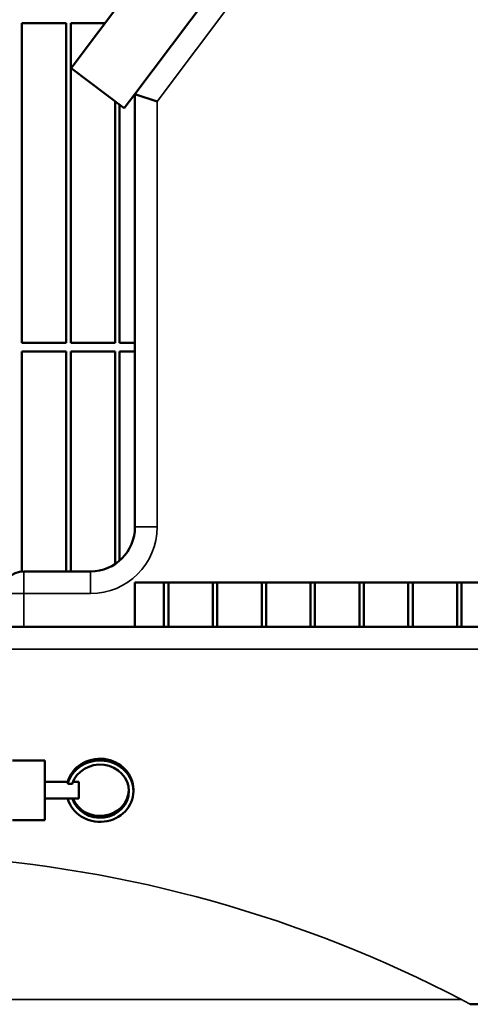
# Model space of a CAD drawing. Header units: inches. Extents: x 1 to 199, y 4 to 126.
# Tile 22 of 54: x 47.46 to 52.53, y 86.47 to 97.55. Entities that reach past the tile are written whole.
import ezdxf

# ---------------------------------------------------------------- set-up
doc = ezdxf.new("R2010")
doc.units = ezdxf.units.IN
doc.header["$LTSCALE"] = 5.882353
doc.header["$MEASUREMENT"] = 0
for name, color, linetype, lineweight in [('Dimension (ANSI)', 7, 'Continuous', 25), ('Visible (ANSI)', 7, 'Continuous', 50), ('Visible Narrow (ANSI)', 7, 'Continuous', 35)]:
    doc.layers.add(name, color=color, linetype=linetype, lineweight=lineweight)
doc.styles.add('Note Text (ANSI)', font='tahoma.ttf')
doc.dimstyles.new('Default (ANSI)', dxfattribs={"dimscale": 5.882353, "dimtxt": 0.12, "dimasz": 0.098425, "dimexe": 0.125, "dimexo": 0.0625, "dimgap": 0.031496, "dimtad": 0, "dimtih": 1, "dimtoh": 1, "dimrnd": 1e-08, "dimzin": 4, "dimdsep": 46, "dimtxsty": 'Note Text (ANSI)', "dimcen": 0.09, "dimdle": 0.393701, "dimclrd": 256, "dimclre": 256, "dimclrt": 256, "dimadec": 0, "dimazin": 1, "dimtfac": 1, "dimtofl": 0, "dimtmove": 0, "dimatfit": 3, "dimfxl": 1, "dimtolj": 1, "dimtzin": 4, "dimlwd": -1, "dimlwe": -1, "dimarcsym": 0})

# ---------------------------------------------------------------- blocks, each defined once
blk = doc.blocks.new('*D7')
at = {"layer": 'Defpoints', "color": 0, "transparency": 16777216}
for p in [(30.531, 109.818), (63.631, 103.333), (30.531, 90.216)]:
    blk.add_point(p, dxfattribs=at)
at = {"layer": 'Dimension (ANSI)', "transparency": 16777216}
for p, q in [((30.531, 90.584), (30.531, 110.553)), ((63.631, 103.701), (63.631, 110.553)), ((31.11, 109.818), (45.369, 109.818)), ((63.052, 109.818), (48.794, 109.818))]:
    blk.add_line(p, q, dxfattribs=at)
for points in [[(31.11, 109.914), (31.11, 109.721), (30.531, 109.818)], [(63.052, 109.914), (63.052, 109.721), (63.631, 109.818)]]:
    blk.add_solid(points, dxfattribs=at)
at = {"layer": 'Dimension (ANSI)', "transparency": 16777216, "insert": (45.554, 110.284), "char_height": 0.70588, "attachment_point": 1, "style": 'Note Text (ANSI)'}
blk.add_mtext('\\A1;(33.10)', dxfattribs=at)

msp = doc.modelspace()

# ---------------------------------------------------------------- linework, layer by layer
at = {"layer": 'Visible (ANSI)'}
for p, q in [((48.034, 97.006), (51.214, 101.246)), ((51.754, 100.716), (48.754, 96.716)), ((47.481, 93.916), (47.481, 97.516)), ((47.481, 97.516), (47.981, 97.516)), ((47.981, 97.516), (47.981, 93.916)), ((48.031, 93.916), (48.031, 97.516)), ((48.031, 97.516), (48.417, 97.516)), ((48.634, 96.556), (48.034, 97.006)), ((48.634, 96.556), (48.754, 96.716)), ((48.754, 96.716), (48.754, 91.841)), ((48.754, 96.716), (49.004, 96.633)), ((48.531, 96.633), (48.531, 93.916)), ((48.581, 93.916), (48.581, 96.596)), ((47.981, 93.916), (47.481, 93.916)), ((48.531, 93.916), (48.031, 93.916)), ((48.754, 93.916), (48.581, 93.916)), ((47.481, 91.34), (47.481, 93.816)), ((47.481, 93.816), (47.981, 93.816)), ((47.981, 93.816), (47.981, 91.341)), ((48.031, 91.341), (48.031, 93.816)), ((48.031, 93.816), (48.531, 93.816)), ((48.531, 93.816), (48.531, 91.425)), ((48.581, 91.463), (48.581, 93.816)), ((48.581, 93.816), (48.754, 93.816)), ((48.254, 91.341), (47.504, 91.341)), ((48.754, 90.716), (48.754, 91.216)), ((48.754, 91.216), (55.754, 91.216)), ((49.081, 91.216), (49.081, 90.716)), ((49.131, 90.716), (49.131, 91.216)), ((49.631, 91.216), (49.631, 90.716)), ((49.681, 90.716), (49.681, 91.216)), ((50.181, 91.216), (50.181, 90.716)), ((50.231, 90.716), (50.231, 91.216)), ((50.731, 91.216), (50.731, 90.716)), ((50.781, 90.716), (50.781, 91.216)), ((51.281, 91.216), (51.281, 90.716)), ((51.331, 90.716), (51.331, 91.216)), ((51.831, 91.216), (51.831, 90.716)), ((51.881, 90.716), (51.881, 91.216)), ((52.381, 91.216), (52.381, 90.716)), ((52.431, 90.716), (52.431, 91.216)), ((57.731, 90.716), (46.981, 90.716)), ((47.376, 89.211), (47.741, 89.211)), ((47.741, 88.541), (47.741, 89.211)), ((47.741, 88.97), (47.997, 88.97)), ((47.997, 88.949), (48.049, 88.949)), ((48.056, 88.97), (48.121, 88.97)), ((48.121, 88.783), (48.121, 88.97)), ((48.736, 88.886), (48.736, 88.866)), ((47.741, 88.783), (48.121, 88.783)), ((47.376, 88.541), (47.741, 88.541)), ((52.53, 86.466), (54.13, 86.466))]:
    msp.add_line(p, q, dxfattribs=at)
for centre, radius, start, end in [((48.254, 91.841), 0.5, 270, 0), ((47.504, 91.091), 0.25, 90, 180)]:
    msp.add_arc(centre, radius, start, end, dxfattribs=at)
for centre, major_axis, start_param, end_param in [((48.361, 88.886), (-0.375, 0), 3.141593, 6.040556), ((48.361, 88.866), (-0.375, 0), 0.245012, 6.040556), ((48.361, 88.866), (-0.325, 0), 0.283675, 6.002288), ((48.361, 88.886), (0.325, 0), 3.494033, 6.250528)]:
    msp.add_ellipse(centre, major_axis=major_axis, ratio=0.920505, start_param=start_param, end_param=end_param, dxfattribs=at)
msp.add_open_spline([(47.997, 88.949), (47.998, 88.955), (47.998, 88.959), (47.998, 88.962), (47.998, 88.965), (47.998, 88.968), (47.997, 88.969)], degree=3, knots=[-0.0622501, -0.0622501, -0.0622501, -0.0622501, 0, 0, 0, 0.0622501, 0.0622501, 0.0622501, 0.0622501], dxfattribs=at)
at = {"layer": 'Visible Narrow (ANSI)'}
for p, q in [((49.004, 96.633), (51.879, 100.466)), ((49.004, 91.841), (49.004, 96.633)), ((49.004, 91.841), (48.754, 91.841)), ((47.504, 91.341), (47.504, 91.091)), ((48.254, 91.091), (48.254, 91.341)), ((47.504, 91.091), (47.254, 91.091)), ((47.504, 91.091), (48.254, 91.091)), ((47.504, 90.716), (47.504, 91.091)), ((46.981, 90.466), (57.731, 90.466)), ((39.031, 86.519), (52.431, 86.519))]:
    msp.add_line(p, q, dxfattribs=at)
for centre, radius, start, end in [((48.254, 91.841), 0.75, 270, 0), ((45.731, 73.673), 14.488, 62.4548, 86.3047)]:
    msp.add_arc(centre, radius, start, end, dxfattribs=at)
msp.add_open_spline([(52.53, 86.466), (52.497, 86.484), (52.464, 86.502), (52.431, 86.519)], degree=3, dxfattribs=at)

# ---------------------------------------------------------------- dimensions: what is measured, and where the dimension line sits
at = {"layer": 'Dimension (ANSI)'}
dim = msp.add_linear_dim(base=(30.531, 109.818), p1=(63.631, 103.333), p2=(30.531, 90.216), angle=180, text='(<>)', dimstyle='Default (ANSI)', override={"dimgap": 0.031496, "dimtih": 0, "dimtoh": 0, "dimdec": 2, "dimtol": 0, "dimlim": 0, "dimtp": 0, "dimtm": 0, "dimtdec": 2, "dimatfit": 1}, dxfattribs=at)
dim.commit()
dim.dimension.update_dxf_attribs({"geometry": '*D7', "text_midpoint": (47.081, 109.818), "dimtype": 160})

doc.saveas('drawing.dxf')
